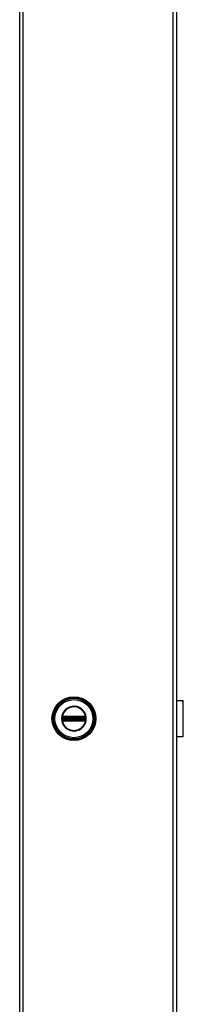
# Model space of a CAD drawing. Header units: inches. Extents: x 0 to 464, y -11 to 301.
# Tile 8 of 26: x 218 to 224, y 107 to 145. Entities that reach past the tile are written whole.
import ezdxf

# ---------------------------------------------------------------- set-up
doc = ezdxf.new("R2010")
doc.units = ezdxf.units.IN
doc.header["$LTSCALE"] = 27.808625
doc.header["$MEASUREMENT"] = 0
doc.layers.add('Visible Edges(ANSI)', color=7, linetype='Continuous', lineweight=25)
doc.layers.add('Visible Tangent Edges(ANSI)', color=7, linetype='Continuous', lineweight=25)

msp = doc.modelspace()

# ---------------------------------------------------------------- linework, layer by layer
at = {"layer": 'Visible Edges(ANSI)'}
for p, q in [((218.0872, 72.9655), (218.0872, 242.4243)), ((224.0465, 242.4243), (224.0465, 72.9655)), ((224.0465, 119.026), (224.3088, 119.026)), ((224.3088, 117.6361), (224.3088, 119.026)), ((224.0498, 118.5951), (224.0465, 118.5951)), ((224.0465, 118.5409), (224.0498, 118.5409)), ((224.0498, 118.5951), (224.0498, 118.5409)), ((224.0498, 118.1212), (224.0465, 118.1212)), ((224.0465, 118.067), (224.0498, 118.067)), ((224.0498, 118.1212), (224.0498, 118.067)), ((224.3088, 117.6361), (224.0465, 117.6361))]:
    msp.add_line(p, q, dxfattribs=at)
msp.add_circle((220.1489, 118.331), 0.834, dxfattribs=at)
at = {"layer": 'Visible Tangent Edges(ANSI)'}
for p, q in [((218.2086, 242.4243), (218.2086, 72.9655)), ((223.9251, 72.9655), (223.9251, 242.4243)), ((219.7053, 118.3632), (219.7053, 118.3734)), ((219.7053, 118.3632), (219.7156, 118.3632)), ((219.709, 118.3863), (219.7195, 118.3802)), ((219.7125, 118.4061), (219.7185, 118.3957)), ((219.7156, 118.2989), (219.7156, 118.3632)), ((219.7276, 118.3632), (219.7156, 118.3632)), ((219.7245, 118.3852), (219.7185, 118.3957)), ((219.7276, 118.2989), (219.7276, 118.3632)), ((219.7276, 118.3632), (219.7315, 118.3593)), ((219.7311, 118.4112), (219.7313, 118.3992)), ((219.7313, 118.3992), (219.7415, 118.3992)), ((219.7415, 118.4113), (219.7415, 118.3992)), ((220.5564, 118.4113), (219.7415, 118.4113)), ((219.7415, 118.3992), (220.5564, 118.3992)), ((219.7415, 118.3992), (219.7415, 118.3891)), ((219.7415, 118.3891), (220.5564, 118.3891)), ((219.7415, 118.3771), (219.7415, 118.3891)), ((219.7415, 118.3771), (220.5564, 118.3771)), ((219.7454, 118.3732), (219.7415, 118.3771)), ((220.5525, 118.3732), (219.7454, 118.3732)), ((219.7454, 118.3732), (219.7454, 118.3593)), ((220.5564, 118.3771), (220.5525, 118.3732)), ((220.5525, 118.3593), (220.5525, 118.3732)), ((220.5564, 118.4113), (220.5564, 118.3992)), ((220.5564, 118.3992), (220.5666, 118.3992)), ((220.5564, 118.3992), (220.5564, 118.3891)), ((220.5564, 118.3771), (220.5564, 118.3891)), ((220.5664, 118.3593), (220.5703, 118.3632)), ((220.5667, 118.4112), (220.5666, 118.3992)), ((220.5822, 118.3632), (220.5703, 118.3632)), ((220.5703, 118.3632), (220.5703, 118.2989)), ((220.5794, 118.3957), (220.5734, 118.3852)), ((220.5784, 118.3802), (220.5889, 118.3863)), ((220.5794, 118.3957), (220.5854, 118.4061)), ((220.5926, 118.3632), (220.5822, 118.3632)), ((220.5822, 118.3632), (220.5822, 118.2989)), ((220.5926, 118.3734), (220.5926, 118.3632)), ((224.0498, 118.5409), (224.0498, 118.1212)), ((219.6907, 118.331), (219.6776, 118.331)), ((219.7021, 118.2648), (219.7114, 118.2724)), ((219.7053, 118.2887), (219.7053, 118.2989)), ((219.7053, 118.2989), (219.7156, 118.2989)), ((219.7195, 118.2819), (219.709, 118.2758)), ((219.7125, 118.256), (219.7185, 118.2664)), ((219.7276, 118.2989), (219.7156, 118.2989)), ((219.7185, 118.2664), (219.7245, 118.2768)), ((219.7315, 118.3028), (219.7276, 118.2989)), ((219.7313, 118.2629), (219.7311, 118.2509)), ((219.7415, 118.2629), (219.7313, 118.2629)), ((219.7454, 118.3593), (219.7315, 118.3593)), ((219.7315, 118.3593), (219.7315, 118.3028)), ((219.7315, 118.3028), (219.7454, 118.3028)), ((219.7415, 118.285), (219.7454, 118.2889)), ((220.5564, 118.285), (219.7415, 118.285)), ((219.7415, 118.273), (219.7415, 118.285)), ((220.5564, 118.273), (219.7415, 118.273)), ((219.7415, 118.2629), (219.7415, 118.273)), ((219.7415, 118.2629), (219.7415, 118.2508)), ((220.5564, 118.2629), (219.7415, 118.2629)), ((219.7415, 118.2508), (220.5564, 118.2508)), ((219.7454, 118.3593), (220.5525, 118.3593)), ((219.7454, 118.3028), (219.7454, 118.3593)), ((220.5525, 118.3028), (219.7454, 118.3028)), ((219.7454, 118.3028), (219.7454, 118.2889)), ((219.7454, 118.2889), (220.5525, 118.2889)), ((220.5525, 118.3593), (220.5525, 118.3028)), ((220.5664, 118.3593), (220.5525, 118.3593)), ((220.5525, 118.2889), (220.5525, 118.3028)), ((220.5525, 118.3028), (220.5664, 118.3028)), ((220.5525, 118.2889), (220.5564, 118.285)), ((220.5564, 118.273), (220.5564, 118.285)), ((220.5564, 118.2629), (220.5564, 118.273)), ((220.5564, 118.2629), (220.5564, 118.2508)), ((220.5666, 118.2629), (220.5564, 118.2629)), ((220.5664, 118.3028), (220.5664, 118.3593)), ((220.5703, 118.2989), (220.5664, 118.3028)), ((220.5666, 118.2629), (220.5667, 118.2509)), ((220.5822, 118.2989), (220.5703, 118.2989)), ((220.5734, 118.2768), (220.5794, 118.2664)), ((220.5889, 118.2758), (220.5784, 118.2819)), ((220.5794, 118.2664), (220.5854, 118.256)), ((220.5926, 118.2989), (220.5822, 118.2989)), ((220.5865, 118.2724), (220.5958, 118.2648)), ((220.5926, 118.2989), (220.5926, 118.2887))]:
    msp.add_line(p, q, dxfattribs=at)
at = {"layer": 'Visible Tangent Edges(ANSI)', "flags": 128}
for points in [[(219.6776, 118.331), (219.6873, 118.2363), (219.7158, 118.1452), (219.7621, 118.0618), (219.8242, 117.9894), (219.8996, 117.931), (219.9853, 117.889), (220.0776, 117.8653), (220.1728, 117.8608), (220.2671, 117.8751), (220.3567, 117.9079), (220.4376, 117.9586), (220.5065, 118.0245), (220.5609, 118.1027), (220.5988, 118.1902), (220.6178, 118.2838), (220.6176, 118.3791), (220.5984, 118.4725), (220.5609, 118.5602), (220.5061, 118.6385), (220.4368, 118.7041), (220.356, 118.7545), (220.2667, 118.7874), (220.1723, 118.8016), (220.0768, 118.7968), (219.9844, 118.7727), (219.8989, 118.7305), (219.8237, 118.6722), (219.7618, 118.5998), (219.7155, 118.5163), (219.6871, 118.4255), (219.6776, 118.331)], [(219.6907, 118.331), (219.7, 118.4229), (219.7276, 118.5111), (219.7725, 118.5923), (219.8327, 118.6627), (219.9059, 118.7194), (219.989, 118.7605), (220.0788, 118.7839), (220.1716, 118.7885), (220.2634, 118.7747), (220.3502, 118.7427), (220.4288, 118.6937), (220.4961, 118.6299), (220.5494, 118.5538), (220.5859, 118.4685), (220.6045, 118.3778), (220.6048, 118.2852), (220.5863, 118.1941), (220.5495, 118.109), (220.4965, 118.033), (220.4296, 117.9689), (220.3509, 117.9197), (220.2638, 117.8878), (220.1722, 117.8739), (220.0796, 117.8783), (219.9898, 117.9013), (219.9066, 117.9422), (219.8332, 117.9989), (219.7728, 118.0693), (219.7278, 118.1503), (219.7001, 118.2389), (219.6907, 118.331)], [(219.6966, 118.363), (219.6964, 118.3603), (219.6964, 118.3577), (219.6963, 118.355), (219.6962, 118.3524), (219.6961, 118.3497), (219.696, 118.347), (219.696, 118.3444), (219.696, 118.3417), (219.6959, 118.339), (219.6959, 118.3364), (219.6959, 118.3337), (219.6959, 118.331), (219.6959, 118.3284), (219.6959, 118.3257), (219.6959, 118.323), (219.696, 118.3204), (219.696, 118.3177), (219.696, 118.3151), (219.6961, 118.3124), (219.6962, 118.3097), (219.6963, 118.3071), (219.6964, 118.3044), (219.6964, 118.3018), (219.6966, 118.2991)], [(219.6971, 118.3732), (219.6971, 118.3727), (219.6971, 118.3723), (219.697, 118.3719), (219.697, 118.3715), (219.697, 118.371), (219.697, 118.3706), (219.6969, 118.3702), (219.6969, 118.3698), (219.6969, 118.3693), (219.6969, 118.3689), (219.6968, 118.3685), (219.6968, 118.3681), (219.6968, 118.3677), (219.6968, 118.3672), (219.6967, 118.3668), (219.6967, 118.3664), (219.6967, 118.366), (219.6967, 118.3655), (219.6967, 118.3651), (219.6966, 118.3647), (219.6966, 118.3643), (219.6966, 118.3638), (219.6966, 118.3634), (219.6966, 118.363)], [(219.7004, 118.3921), (219.7002, 118.3913), (219.7, 118.3906), (219.6998, 118.3899), (219.6996, 118.3891), (219.6994, 118.3884), (219.6992, 118.3876), (219.6991, 118.3868), (219.6989, 118.3861), (219.6987, 118.3853), (219.6986, 118.3845), (219.6984, 118.3837), (219.6983, 118.3829), (219.6981, 118.3821), (219.698, 118.3813), (219.6979, 118.3805), (219.6978, 118.3797), (219.6976, 118.3789), (219.6975, 118.3781), (219.6974, 118.3772), (219.6974, 118.3764), (219.6973, 118.3756), (219.6972, 118.3748), (219.6972, 118.374), (219.6971, 118.3732)], [(219.7021, 118.3973), (219.702, 118.3971), (219.702, 118.3969), (219.7019, 118.3966), (219.7018, 118.3964), (219.7017, 118.3962), (219.7017, 118.396), (219.7016, 118.3958), (219.7015, 118.3956), (219.7014, 118.3954), (219.7014, 118.3951), (219.7013, 118.3949), (219.7012, 118.3947), (219.7012, 118.3945), (219.7011, 118.3943), (219.701, 118.3941), (219.7009, 118.3938), (219.7009, 118.3936), (219.7008, 118.3934), (219.7007, 118.3932), (219.7007, 118.393), (219.7006, 118.3927), (219.7005, 118.3925), (219.7005, 118.3923), (219.7004, 118.3921)], [(219.7125, 118.4061), (219.712, 118.4058), (219.7115, 118.4055), (219.711, 118.4052), (219.7105, 118.4049), (219.71, 118.4046), (219.7096, 118.4042), (219.7091, 118.4039), (219.7087, 118.4036), (219.7082, 118.4032), (219.7078, 118.4029), (219.7073, 118.4025), (219.7069, 118.4021), (219.7064, 118.4018), (219.706, 118.4014), (219.7056, 118.401), (219.7052, 118.4006), (219.7048, 118.4002), (219.7044, 118.3998), (219.704, 118.3994), (219.7036, 118.399), (219.7032, 118.3986), (219.7028, 118.3981), (219.7025, 118.3977), (219.7021, 118.3973)], [(219.7053, 118.3734), (219.7053, 118.374), (219.7053, 118.3745), (219.7053, 118.3751), (219.7054, 118.3757), (219.7054, 118.3762), (219.7055, 118.3768), (219.7056, 118.3773), (219.7057, 118.3779), (219.7058, 118.3785), (219.706, 118.379), (219.7061, 118.3796), (219.7062, 118.3801), (219.7064, 118.3807), (219.7066, 118.3812), (219.7068, 118.3817), (219.707, 118.3822), (219.7072, 118.3828), (219.7074, 118.3833), (219.7077, 118.3838), (219.7079, 118.3843), (219.7082, 118.3848), (219.7084, 118.3853), (219.7087, 118.3858), (219.709, 118.3863)], [(219.7053, 118.2989), (219.7053, 118.3015), (219.7053, 118.3042), (219.7053, 118.3069), (219.7053, 118.3096), (219.7054, 118.3123), (219.7054, 118.3149), (219.7054, 118.3176), (219.7054, 118.3203), (219.7054, 118.323), (219.7054, 118.3257), (219.7054, 118.3284), (219.7054, 118.331), (219.7054, 118.3337), (219.7054, 118.3364), (219.7054, 118.3391), (219.7054, 118.3418), (219.7054, 118.3445), (219.7054, 118.3471), (219.7054, 118.3498), (219.7053, 118.3525), (219.7053, 118.3552), (219.7053, 118.3579), (219.7053, 118.3606), (219.7053, 118.3632)], [(219.709, 118.3863), (219.7091, 118.3864), (219.7092, 118.3865), (219.7093, 118.3867), (219.7094, 118.3868), (219.7095, 118.387), (219.7096, 118.3871), (219.7097, 118.3873), (219.7098, 118.3874), (219.7099, 118.3876), (219.7099, 118.3877), (219.71, 118.3879), (219.7101, 118.388), (219.7103, 118.3881), (219.7104, 118.3883), (219.7105, 118.3884), (219.7106, 118.3886), (219.7107, 118.3887), (219.7108, 118.3888), (219.7109, 118.389), (219.711, 118.3891), (219.7111, 118.3892), (219.7112, 118.3894), (219.7113, 118.3895), (219.7114, 118.3897)], [(219.7114, 118.3897), (219.7117, 118.3899), (219.7119, 118.3902), (219.7122, 118.3905), (219.7124, 118.3908), (219.7127, 118.3911), (219.713, 118.3914), (219.7132, 118.3917), (219.7135, 118.3919), (219.7138, 118.3922), (219.7141, 118.3925), (219.7144, 118.3927), (219.7147, 118.393), (219.715, 118.3932), (219.7153, 118.3935), (219.7156, 118.3937), (219.7159, 118.3939), (219.7162, 118.3942), (219.7165, 118.3944), (219.7168, 118.3946), (219.7172, 118.3948), (219.7175, 118.3951), (219.7178, 118.3953), (219.7182, 118.3955), (219.7185, 118.3957)], [(219.7311, 118.4112), (219.7303, 118.4112), (219.7295, 118.4112), (219.7287, 118.4111), (219.7279, 118.411), (219.7271, 118.4109), (219.7263, 118.4108), (219.7254, 118.4107), (219.7246, 118.4106), (219.7238, 118.4104), (219.723, 118.4102), (219.7222, 118.41), (219.7215, 118.4098), (219.7207, 118.4096), (219.7199, 118.4094), (219.7191, 118.4091), (219.7183, 118.4088), (219.7176, 118.4086), (219.7168, 118.4082), (219.7161, 118.4079), (219.7153, 118.4076), (219.7146, 118.4072), (219.7139, 118.4069), (219.7132, 118.4065), (219.7125, 118.4061)], [(219.7156, 118.3632), (219.7157, 118.3637), (219.7157, 118.3641), (219.7157, 118.3646), (219.7157, 118.365), (219.7157, 118.3655), (219.7157, 118.3659), (219.7158, 118.3664), (219.7158, 118.3668), (219.7158, 118.3673), (219.7159, 118.3677), (219.7159, 118.3681), (219.7159, 118.3686), (219.716, 118.369), (219.716, 118.3694), (219.7161, 118.3699), (219.7162, 118.3703), (219.7162, 118.3707), (219.7163, 118.3711), (219.7163, 118.3716), (219.7164, 118.372), (219.7165, 118.3724), (219.7166, 118.3728), (219.7166, 118.3732), (219.7167, 118.3736)], [(219.7167, 118.3736), (219.7168, 118.3739), (219.7168, 118.3742), (219.7169, 118.3745), (219.717, 118.3748), (219.7171, 118.375), (219.7172, 118.3753), (219.7172, 118.3756), (219.7173, 118.3759), (219.7174, 118.3762), (219.7175, 118.3765), (219.7177, 118.3767), (219.7178, 118.377), (219.7179, 118.3773), (219.718, 118.3776), (219.7181, 118.3778), (219.7183, 118.3781), (219.7184, 118.3784), (219.7185, 118.3786), (219.7187, 118.3789), (219.7188, 118.3792), (219.719, 118.3794), (219.7191, 118.3797), (219.7193, 118.3799), (219.7195, 118.3802)], [(219.7185, 118.3957), (219.719, 118.3959), (219.7195, 118.3962), (219.72, 118.3965), (219.7205, 118.3967), (219.721, 118.3969), (219.7215, 118.3971), (219.722, 118.3974), (219.7225, 118.3976), (219.723, 118.3977), (219.7236, 118.3979), (219.7241, 118.3981), (219.7246, 118.3982), (219.7252, 118.3984), (219.7257, 118.3985), (219.7263, 118.3986), (219.7268, 118.3987), (219.7274, 118.3988), (219.7279, 118.3989), (219.7285, 118.399), (219.7291, 118.3991), (219.7296, 118.3991), (219.7302, 118.3991), (219.7308, 118.3992), (219.7313, 118.3992)], [(219.7245, 118.3852), (219.7248, 118.3854), (219.725, 118.3856), (219.7253, 118.3857), (219.7255, 118.3859), (219.7258, 118.386), (219.7261, 118.3862), (219.7263, 118.3863), (219.7266, 118.3865), (219.7269, 118.3866), (219.7271, 118.3867), (219.7274, 118.3868), (219.7277, 118.3869), (219.728, 118.3871), (219.7283, 118.3872), (219.7285, 118.3873), (219.7288, 118.3874), (219.7291, 118.3875), (219.7294, 118.3876), (219.7297, 118.3876), (219.73, 118.3877), (219.7302, 118.3878), (219.7305, 118.3879), (219.7308, 118.3879), (219.7311, 118.388)], [(219.7415, 118.4113), (219.741, 118.4113), (219.7406, 118.4113), (219.7402, 118.4113), (219.7398, 118.4113), (219.7393, 118.4113), (219.7389, 118.4113), (219.7385, 118.4113), (219.738, 118.4113), (219.7376, 118.4113), (219.7372, 118.4113), (219.7367, 118.4113), (219.7363, 118.4113), (219.7359, 118.4113), (219.7354, 118.4113), (219.735, 118.4113), (219.7346, 118.4113), (219.7342, 118.4113), (219.7337, 118.4113), (219.7333, 118.4113), (219.7329, 118.4113), (219.7324, 118.4112), (219.732, 118.4112), (219.7316, 118.4112), (219.7311, 118.4112)], [(219.7311, 118.388), (219.7315, 118.3881), (219.7319, 118.3881), (219.7323, 118.3882), (219.7327, 118.3883), (219.7332, 118.3884), (219.7336, 118.3884), (219.734, 118.3885), (219.7344, 118.3886), (219.7348, 118.3886), (219.7353, 118.3887), (219.7357, 118.3887), (219.7361, 118.3888), (219.7366, 118.3888), (219.737, 118.3889), (219.7374, 118.3889), (219.7379, 118.3889), (219.7383, 118.389), (219.7388, 118.389), (219.7392, 118.389), (219.7397, 118.389), (219.7401, 118.389), (219.7406, 118.3891), (219.741, 118.3891), (219.7415, 118.3891)], [(220.5667, 118.4112), (220.5663, 118.4112), (220.5659, 118.4112), (220.5655, 118.4112), (220.565, 118.4113), (220.5646, 118.4113), (220.5642, 118.4113), (220.5637, 118.4113), (220.5633, 118.4113), (220.5629, 118.4113), (220.5624, 118.4113), (220.562, 118.4113), (220.5616, 118.4113), (220.5612, 118.4113), (220.5607, 118.4113), (220.5603, 118.4113), (220.5599, 118.4113), (220.5594, 118.4113), (220.559, 118.4113), (220.5586, 118.4113), (220.5581, 118.4113), (220.5577, 118.4113), (220.5573, 118.4113), (220.5568, 118.4113), (220.5564, 118.4113)], [(220.5564, 118.3891), (220.5569, 118.3891), (220.5573, 118.3891), (220.5578, 118.389), (220.5582, 118.389), (220.5587, 118.389), (220.5591, 118.389), (220.5595, 118.389), (220.56, 118.3889), (220.5604, 118.3889), (220.5609, 118.3889), (220.5613, 118.3888), (220.5617, 118.3888), (220.5622, 118.3887), (220.5626, 118.3887), (220.563, 118.3886), (220.5635, 118.3886), (220.5639, 118.3885), (220.5643, 118.3884), (220.5647, 118.3884), (220.5651, 118.3883), (220.5656, 118.3882), (220.566, 118.3881), (220.5664, 118.3881), (220.5668, 118.388)], [(220.5666, 118.3992), (220.5671, 118.3992), (220.5677, 118.3991), (220.5683, 118.3991), (220.5688, 118.3991), (220.5694, 118.399), (220.5699, 118.3989), (220.5705, 118.3988), (220.5711, 118.3987), (220.5716, 118.3986), (220.5722, 118.3985), (220.5727, 118.3984), (220.5732, 118.3982), (220.5738, 118.3981), (220.5743, 118.3979), (220.5748, 118.3977), (220.5754, 118.3976), (220.5759, 118.3974), (220.5764, 118.3971), (220.5769, 118.3969), (220.5774, 118.3967), (220.5779, 118.3965), (220.5784, 118.3962), (220.5789, 118.3959), (220.5794, 118.3957)], [(220.5854, 118.4061), (220.5847, 118.4065), (220.584, 118.4069), (220.5833, 118.4072), (220.5826, 118.4076), (220.5818, 118.4079), (220.5811, 118.4082), (220.5803, 118.4086), (220.5795, 118.4088), (220.5788, 118.4091), (220.578, 118.4094), (220.5772, 118.4096), (220.5764, 118.4098), (220.5756, 118.41), (220.5749, 118.4102), (220.5741, 118.4104), (220.5733, 118.4106), (220.5724, 118.4107), (220.5716, 118.4108), (220.5708, 118.4109), (220.57, 118.411), (220.5692, 118.4111), (220.5684, 118.4112), (220.5676, 118.4112), (220.5667, 118.4112)], [(220.5668, 118.388), (220.5671, 118.3879), (220.5674, 118.3879), (220.5676, 118.3878), (220.5679, 118.3877), (220.5682, 118.3876), (220.5685, 118.3876), (220.5688, 118.3875), (220.5691, 118.3874), (220.5694, 118.3873), (220.5696, 118.3872), (220.5699, 118.3871), (220.5702, 118.3869), (220.5705, 118.3868), (220.5707, 118.3867), (220.571, 118.3866), (220.5713, 118.3865), (220.5716, 118.3863), (220.5718, 118.3862), (220.5721, 118.386), (220.5724, 118.3859), (220.5726, 118.3857), (220.5729, 118.3856), (220.5731, 118.3854), (220.5734, 118.3852)], [(220.5784, 118.3802), (220.5786, 118.3799), (220.5788, 118.3797), (220.5789, 118.3794), (220.5791, 118.3792), (220.5792, 118.3789), (220.5794, 118.3786), (220.5795, 118.3784), (220.5796, 118.3781), (220.5798, 118.3778), (220.5799, 118.3776), (220.58, 118.3773), (220.5801, 118.377), (220.5802, 118.3767), (220.5803, 118.3765), (220.5805, 118.3762), (220.5805, 118.3759), (220.5806, 118.3756), (220.5807, 118.3753), (220.5808, 118.375), (220.5809, 118.3748), (220.581, 118.3745), (220.581, 118.3742), (220.5811, 118.3739), (220.5812, 118.3736)], [(220.5794, 118.3957), (220.5797, 118.3955), (220.5801, 118.3953), (220.5804, 118.3951), (220.5807, 118.3948), (220.581, 118.3946), (220.5814, 118.3944), (220.5817, 118.3942), (220.582, 118.394), (220.5823, 118.3937), (220.5826, 118.3935), (220.5829, 118.3932), (220.5832, 118.393), (220.5835, 118.3927), (220.5838, 118.3925), (220.5841, 118.3922), (220.5844, 118.3919), (220.5846, 118.3917), (220.5849, 118.3914), (220.5852, 118.3911), (220.5855, 118.3908), (220.5857, 118.3905), (220.586, 118.3902), (220.5862, 118.3899), (220.5865, 118.3897)], [(220.5812, 118.3736), (220.5812, 118.3732), (220.5813, 118.3728), (220.5814, 118.3724), (220.5815, 118.372), (220.5815, 118.3716), (220.5816, 118.3711), (220.5817, 118.3707), (220.5817, 118.3703), (220.5818, 118.3699), (220.5818, 118.3694), (220.5819, 118.369), (220.5819, 118.3686), (220.582, 118.3681), (220.582, 118.3677), (220.5821, 118.3673), (220.5821, 118.3668), (220.5821, 118.3664), (220.5822, 118.3659), (220.5822, 118.3655), (220.5822, 118.365), (220.5822, 118.3646), (220.5822, 118.3641), (220.5822, 118.3637), (220.5822, 118.3632)], [(220.5958, 118.3973), (220.5954, 118.3977), (220.5951, 118.3981), (220.5947, 118.3986), (220.5943, 118.399), (220.5939, 118.3994), (220.5935, 118.3998), (220.5931, 118.4002), (220.5927, 118.4006), (220.5923, 118.401), (220.5919, 118.4014), (220.5914, 118.4018), (220.591, 118.4021), (220.5906, 118.4025), (220.5901, 118.4029), (220.5897, 118.4032), (220.5892, 118.4036), (220.5888, 118.4039), (220.5883, 118.4042), (220.5878, 118.4046), (220.5874, 118.4049), (220.5869, 118.4052), (220.5864, 118.4055), (220.5859, 118.4058), (220.5854, 118.4061)], [(220.5865, 118.3897), (220.5866, 118.3895), (220.5867, 118.3894), (220.5868, 118.3892), (220.5869, 118.3891), (220.587, 118.389), (220.5871, 118.3888), (220.5872, 118.3887), (220.5873, 118.3886), (220.5874, 118.3884), (220.5875, 118.3883), (220.5876, 118.3881), (220.5877, 118.388), (220.5878, 118.3879), (220.5879, 118.3877), (220.588, 118.3876), (220.5881, 118.3874), (220.5882, 118.3873), (220.5883, 118.3871), (220.5884, 118.387), (220.5885, 118.3868), (220.5886, 118.3867), (220.5887, 118.3865), (220.5888, 118.3864), (220.5889, 118.3863)], [(220.5889, 118.3863), (220.5892, 118.3858), (220.5895, 118.3853), (220.5897, 118.3848), (220.59, 118.3843), (220.5902, 118.3838), (220.5905, 118.3833), (220.5907, 118.3828), (220.5909, 118.3822), (220.5911, 118.3817), (220.5913, 118.3812), (220.5915, 118.3807), (220.5916, 118.3801), (220.5918, 118.3796), (220.5919, 118.379), (220.5921, 118.3785), (220.5922, 118.3779), (220.5923, 118.3773), (220.5924, 118.3768), (220.5924, 118.3762), (220.5925, 118.3757), (220.5926, 118.3751), (220.5926, 118.3745), (220.5926, 118.374), (220.5926, 118.3734)], [(220.5926, 118.3632), (220.5926, 118.3606), (220.5926, 118.3579), (220.5926, 118.3552), (220.5925, 118.3525), (220.5925, 118.3498), (220.5925, 118.3471), (220.5925, 118.3445), (220.5925, 118.3418), (220.5925, 118.3391), (220.5925, 118.3364), (220.5925, 118.3337), (220.5925, 118.331), (220.5925, 118.3284), (220.5925, 118.3257), (220.5925, 118.323), (220.5925, 118.3203), (220.5925, 118.3176), (220.5925, 118.3149), (220.5925, 118.3123), (220.5925, 118.3096), (220.5926, 118.3069), (220.5926, 118.3042), (220.5926, 118.3015), (220.5926, 118.2989)], [(220.5975, 118.3921), (220.5974, 118.3923), (220.5973, 118.3925), (220.5973, 118.3927), (220.5972, 118.393), (220.5971, 118.3932), (220.5971, 118.3934), (220.597, 118.3936), (220.5969, 118.3938), (220.5969, 118.3941), (220.5968, 118.3943), (220.5967, 118.3945), (220.5967, 118.3947), (220.5966, 118.3949), (220.5965, 118.3951), (220.5964, 118.3954), (220.5964, 118.3956), (220.5963, 118.3958), (220.5962, 118.396), (220.5962, 118.3962), (220.5961, 118.3964), (220.596, 118.3966), (220.5959, 118.3969), (220.5959, 118.3971), (220.5958, 118.3973)], [(220.6008, 118.3732), (220.6007, 118.374), (220.6007, 118.3748), (220.6006, 118.3756), (220.6005, 118.3764), (220.6004, 118.3772), (220.6003, 118.3781), (220.6002, 118.3789), (220.6001, 118.3797), (220.6, 118.3805), (220.5999, 118.3813), (220.5998, 118.3821), (220.5996, 118.3829), (220.5995, 118.3837), (220.5993, 118.3845), (220.5992, 118.3853), (220.599, 118.3861), (220.5988, 118.3868), (220.5987, 118.3876), (220.5985, 118.3884), (220.5983, 118.3891), (220.5981, 118.3899), (220.5979, 118.3906), (220.5977, 118.3913), (220.5975, 118.3921)], [(220.6013, 118.363), (220.6013, 118.3634), (220.6013, 118.3638), (220.6013, 118.3643), (220.6013, 118.3647), (220.6012, 118.3651), (220.6012, 118.3655), (220.6012, 118.366), (220.6012, 118.3664), (220.6012, 118.3668), (220.6011, 118.3672), (220.6011, 118.3677), (220.6011, 118.3681), (220.6011, 118.3685), (220.601, 118.3689), (220.601, 118.3693), (220.601, 118.3698), (220.601, 118.3702), (220.6009, 118.3706), (220.6009, 118.371), (220.6009, 118.3715), (220.6009, 118.3719), (220.6008, 118.3723), (220.6008, 118.3727), (220.6008, 118.3732)], [(220.6013, 118.2991), (220.6014, 118.3018), (220.6015, 118.3044), (220.6016, 118.3071), (220.6017, 118.3097), (220.6018, 118.3124), (220.6018, 118.3151), (220.6019, 118.3177), (220.6019, 118.3204), (220.602, 118.323), (220.602, 118.3257), (220.602, 118.3284), (220.602, 118.331), (220.602, 118.3337), (220.602, 118.3364), (220.602, 118.339), (220.6019, 118.3417), (220.6019, 118.3444), (220.6018, 118.347), (220.6018, 118.3497), (220.6017, 118.3524), (220.6016, 118.355), (220.6015, 118.3577), (220.6014, 118.3603), (220.6013, 118.363)], [(219.6966, 118.2991), (219.6966, 118.2987), (219.6966, 118.2983), (219.6966, 118.2978), (219.6966, 118.2974), (219.6967, 118.297), (219.6967, 118.2966), (219.6967, 118.2961), (219.6967, 118.2957), (219.6967, 118.2953), (219.6968, 118.2949), (219.6968, 118.2944), (219.6968, 118.294), (219.6968, 118.2936), (219.6969, 118.2932), (219.6969, 118.2927), (219.6969, 118.2923), (219.6969, 118.2919), (219.697, 118.2915), (219.697, 118.291), (219.697, 118.2906), (219.697, 118.2902), (219.6971, 118.2898), (219.6971, 118.2894), (219.6971, 118.2889)], [(219.6971, 118.2889), (219.6972, 118.2881), (219.6972, 118.2873), (219.6973, 118.2865), (219.6974, 118.2857), (219.6975, 118.2849), (219.6975, 118.284), (219.6976, 118.2832), (219.6978, 118.2824), (219.6979, 118.2816), (219.698, 118.2808), (219.6981, 118.28), (219.6983, 118.2792), (219.6984, 118.2784), (219.6986, 118.2776), (219.6987, 118.2768), (219.6989, 118.2761), (219.6991, 118.2753), (219.6992, 118.2745), (219.6994, 118.2737), (219.6996, 118.273), (219.6998, 118.2722), (219.7, 118.2715), (219.7002, 118.2708), (219.7004, 118.27)], [(219.7004, 118.27), (219.7005, 118.2698), (219.7005, 118.2696), (219.7006, 118.2694), (219.7007, 118.2691), (219.7007, 118.2689), (219.7008, 118.2687), (219.7009, 118.2685), (219.7009, 118.2683), (219.701, 118.268), (219.7011, 118.2678), (219.7012, 118.2676), (219.7012, 118.2674), (219.7013, 118.2672), (219.7014, 118.2669), (219.7014, 118.2667), (219.7015, 118.2665), (219.7016, 118.2663), (219.7017, 118.2661), (219.7017, 118.2659), (219.7018, 118.2657), (219.7019, 118.2655), (219.702, 118.2652), (219.702, 118.265), (219.7021, 118.2648)], [(219.7021, 118.2648), (219.7025, 118.2644), (219.7028, 118.264), (219.7032, 118.2635), (219.7036, 118.2631), (219.704, 118.2627), (219.7044, 118.2623), (219.7048, 118.2619), (219.7052, 118.2615), (219.7056, 118.2611), (219.706, 118.2607), (219.7064, 118.2603), (219.7069, 118.26), (219.7073, 118.2596), (219.7078, 118.2592), (219.7082, 118.2589), (219.7087, 118.2585), (219.7091, 118.2582), (219.7096, 118.2579), (219.71, 118.2575), (219.7105, 118.2572), (219.711, 118.2569), (219.7115, 118.2566), (219.712, 118.2563), (219.7125, 118.256)], [(219.709, 118.2758), (219.7087, 118.2763), (219.7084, 118.2768), (219.7082, 118.2773), (219.7079, 118.2778), (219.7077, 118.2783), (219.7074, 118.2788), (219.7072, 118.2793), (219.707, 118.2799), (219.7068, 118.2804), (219.7066, 118.2809), (219.7064, 118.2815), (219.7063, 118.282), (219.7061, 118.2825), (219.706, 118.2831), (219.7058, 118.2836), (219.7057, 118.2842), (219.7056, 118.2848), (219.7055, 118.2853), (219.7055, 118.2859), (219.7054, 118.2864), (219.7053, 118.287), (219.7053, 118.2876), (219.7053, 118.2881), (219.7053, 118.2887)], [(219.7114, 118.2724), (219.7113, 118.2726), (219.7112, 118.2727), (219.7111, 118.2728), (219.711, 118.273), (219.7109, 118.2731), (219.7108, 118.2733), (219.7107, 118.2734), (219.7106, 118.2735), (219.7105, 118.2737), (219.7104, 118.2738), (219.7103, 118.274), (219.7101, 118.2741), (219.71, 118.2742), (219.7099, 118.2744), (219.7099, 118.2745), (219.7098, 118.2747), (219.7097, 118.2748), (219.7096, 118.275), (219.7095, 118.2751), (219.7094, 118.2752), (219.7093, 118.2754), (219.7092, 118.2755), (219.7091, 118.2757), (219.709, 118.2758)], [(219.7185, 118.2664), (219.7182, 118.2666), (219.7178, 118.2668), (219.7175, 118.267), (219.7172, 118.2672), (219.7168, 118.2675), (219.7165, 118.2677), (219.7162, 118.2679), (219.7159, 118.2681), (219.7156, 118.2684), (219.7153, 118.2686), (219.715, 118.2689), (219.7147, 118.2691), (219.7144, 118.2694), (219.7141, 118.2696), (219.7138, 118.2699), (219.7135, 118.2702), (219.7132, 118.2704), (219.713, 118.2707), (219.7127, 118.271), (219.7124, 118.2713), (219.7122, 118.2716), (219.7119, 118.2718), (219.7117, 118.2721), (219.7114, 118.2724)], [(219.7125, 118.256), (219.7132, 118.2556), (219.7139, 118.2552), (219.7146, 118.2549), (219.7153, 118.2545), (219.7161, 118.2542), (219.7168, 118.2538), (219.7176, 118.2535), (219.7184, 118.2533), (219.7191, 118.253), (219.7199, 118.2527), (219.7207, 118.2525), (219.7215, 118.2523), (219.7223, 118.252), (219.7231, 118.2519), (219.7239, 118.2517), (219.7247, 118.2515), (219.7255, 118.2514), (219.7263, 118.2513), (219.7271, 118.2511), (219.7279, 118.2511), (219.7287, 118.251), (219.7295, 118.2509), (219.7303, 118.2509), (219.7311, 118.2509)], [(219.7167, 118.2885), (219.7166, 118.2889), (219.7166, 118.2893), (219.7165, 118.2897), (219.7164, 118.2901), (219.7163, 118.2905), (219.7163, 118.2909), (219.7162, 118.2914), (219.7162, 118.2918), (219.7161, 118.2922), (219.716, 118.2926), (219.716, 118.2931), (219.7159, 118.2935), (219.7159, 118.2939), (219.7159, 118.2944), (219.7158, 118.2948), (219.7158, 118.2953), (219.7158, 118.2957), (219.7157, 118.2962), (219.7157, 118.2966), (219.7157, 118.2971), (219.7157, 118.2975), (219.7157, 118.298), (219.7157, 118.2984), (219.7156, 118.2989)], [(219.7195, 118.2819), (219.7193, 118.2821), (219.7191, 118.2824), (219.719, 118.2827), (219.7188, 118.2829), (219.7187, 118.2832), (219.7185, 118.2834), (219.7184, 118.2837), (219.7183, 118.284), (219.7181, 118.2842), (219.718, 118.2845), (219.7179, 118.2848), (219.7178, 118.2851), (219.7177, 118.2854), (219.7175, 118.2856), (219.7174, 118.2859), (219.7173, 118.2862), (219.7172, 118.2865), (219.7172, 118.2868), (219.7171, 118.2871), (219.717, 118.2873), (219.7169, 118.2876), (219.7168, 118.2879), (219.7168, 118.2882), (219.7167, 118.2885)], [(219.7313, 118.2629), (219.7308, 118.2629), (219.7302, 118.263), (219.7296, 118.263), (219.7291, 118.263), (219.7285, 118.2631), (219.728, 118.2632), (219.7274, 118.2633), (219.7268, 118.2634), (219.7263, 118.2635), (219.7257, 118.2636), (219.7252, 118.2637), (219.7247, 118.2639), (219.7241, 118.264), (219.7236, 118.2642), (219.7231, 118.2644), (219.7225, 118.2645), (219.722, 118.2647), (219.7215, 118.2649), (219.721, 118.2652), (219.7205, 118.2654), (219.72, 118.2656), (219.7195, 118.2659), (219.719, 118.2662), (219.7185, 118.2664)], [(219.7311, 118.2741), (219.7308, 118.2742), (219.7305, 118.2742), (219.7302, 118.2743), (219.73, 118.2744), (219.7297, 118.2745), (219.7294, 118.2745), (219.7291, 118.2746), (219.7288, 118.2747), (219.7285, 118.2748), (219.7283, 118.2749), (219.728, 118.275), (219.7277, 118.2751), (219.7274, 118.2753), (219.7271, 118.2754), (219.7269, 118.2755), (219.7266, 118.2756), (219.7263, 118.2758), (219.7261, 118.2759), (219.7258, 118.2761), (219.7255, 118.2762), (219.7253, 118.2764), (219.725, 118.2765), (219.7248, 118.2767), (219.7245, 118.2768)], [(219.7415, 118.273), (219.741, 118.273), (219.7406, 118.273), (219.7401, 118.273), (219.7397, 118.2731), (219.7392, 118.2731), (219.7388, 118.2731), (219.7383, 118.2731), (219.7379, 118.2732), (219.7375, 118.2732), (219.737, 118.2732), (219.7366, 118.2733), (219.7361, 118.2733), (219.7357, 118.2734), (219.7353, 118.2734), (219.7348, 118.2735), (219.7344, 118.2735), (219.734, 118.2736), (219.7336, 118.2737), (219.7332, 118.2737), (219.7327, 118.2738), (219.7323, 118.2739), (219.7319, 118.2739), (219.7315, 118.274), (219.7311, 118.2741)], [(219.7311, 118.2509), (219.7316, 118.2509), (219.732, 118.2509), (219.7324, 118.2508), (219.7329, 118.2508), (219.7333, 118.2508), (219.7337, 118.2508), (219.7342, 118.2508), (219.7346, 118.2508), (219.735, 118.2508), (219.7354, 118.2508), (219.7359, 118.2508), (219.7363, 118.2508), (219.7367, 118.2508), (219.7372, 118.2508), (219.7376, 118.2508), (219.738, 118.2508), (219.7385, 118.2508), (219.7389, 118.2508), (219.7393, 118.2508), (219.7398, 118.2508), (219.7402, 118.2508), (219.7406, 118.2508), (219.741, 118.2508), (219.7415, 118.2508)], [(220.5668, 118.2741), (220.5664, 118.274), (220.566, 118.2739), (220.5656, 118.2739), (220.5651, 118.2738), (220.5647, 118.2737), (220.5643, 118.2737), (220.5639, 118.2736), (220.5635, 118.2735), (220.5631, 118.2735), (220.5626, 118.2734), (220.5622, 118.2734), (220.5618, 118.2733), (220.5613, 118.2733), (220.5609, 118.2732), (220.5604, 118.2732), (220.56, 118.2732), (220.5596, 118.2731), (220.5591, 118.2731), (220.5587, 118.2731), (220.5582, 118.2731), (220.5578, 118.273), (220.5573, 118.273), (220.5569, 118.273), (220.5564, 118.273)], [(220.5564, 118.2508), (220.5568, 118.2508), (220.5573, 118.2508), (220.5577, 118.2508), (220.5581, 118.2508), (220.5586, 118.2508), (220.559, 118.2508), (220.5594, 118.2508), (220.5599, 118.2508), (220.5603, 118.2508), (220.5607, 118.2508), (220.5612, 118.2508), (220.5616, 118.2508), (220.562, 118.2508), (220.5624, 118.2508), (220.5629, 118.2508), (220.5633, 118.2508), (220.5637, 118.2508), (220.5642, 118.2508), (220.5646, 118.2508), (220.565, 118.2508), (220.5655, 118.2508), (220.5659, 118.2509), (220.5663, 118.2509), (220.5667, 118.2509)], [(220.5794, 118.2664), (220.5789, 118.2662), (220.5784, 118.2659), (220.5779, 118.2656), (220.5774, 118.2654), (220.5769, 118.2652), (220.5764, 118.2649), (220.5759, 118.2647), (220.5754, 118.2645), (220.5749, 118.2643), (220.5743, 118.2642), (220.5738, 118.264), (220.5732, 118.2639), (220.5727, 118.2637), (220.5722, 118.2636), (220.5716, 118.2635), (220.5711, 118.2634), (220.5705, 118.2633), (220.5699, 118.2632), (220.5694, 118.2631), (220.5688, 118.263), (220.5683, 118.263), (220.5677, 118.263), (220.5671, 118.2629), (220.5666, 118.2629)], [(220.5667, 118.2509), (220.5676, 118.2509), (220.5684, 118.2509), (220.5692, 118.251), (220.57, 118.251), (220.5708, 118.2511), (220.5716, 118.2512), (220.5724, 118.2514), (220.5732, 118.2515), (220.5741, 118.2517), (220.5749, 118.2518), (220.5756, 118.252), (220.5764, 118.2522), (220.5772, 118.2525), (220.578, 118.2527), (220.5788, 118.253), (220.5796, 118.2532), (220.5803, 118.2535), (220.5811, 118.2538), (220.5818, 118.2542), (220.5826, 118.2545), (220.5833, 118.2549), (220.584, 118.2552), (220.5847, 118.2556), (220.5854, 118.256)], [(220.5734, 118.2768), (220.5731, 118.2767), (220.5729, 118.2765), (220.5726, 118.2764), (220.5724, 118.2762), (220.5721, 118.2761), (220.5718, 118.2759), (220.5716, 118.2758), (220.5713, 118.2756), (220.571, 118.2755), (220.5707, 118.2754), (220.5705, 118.2753), (220.5702, 118.2751), (220.5699, 118.275), (220.5696, 118.2749), (220.5694, 118.2748), (220.5691, 118.2747), (220.5688, 118.2746), (220.5685, 118.2745), (220.5682, 118.2745), (220.5679, 118.2744), (220.5676, 118.2743), (220.5674, 118.2742), (220.5671, 118.2742), (220.5668, 118.2741)], [(220.5812, 118.2885), (220.5811, 118.2882), (220.581, 118.2879), (220.581, 118.2876), (220.5809, 118.2873), (220.5808, 118.2871), (220.5807, 118.2868), (220.5806, 118.2865), (220.5805, 118.2862), (220.5805, 118.2859), (220.5803, 118.2856), (220.5802, 118.2854), (220.5801, 118.2851), (220.58, 118.2848), (220.5799, 118.2845), (220.5798, 118.2842), (220.5796, 118.284), (220.5795, 118.2837), (220.5794, 118.2834), (220.5792, 118.2832), (220.5791, 118.2829), (220.5789, 118.2827), (220.5788, 118.2824), (220.5786, 118.2821), (220.5784, 118.2819)], [(220.5865, 118.2724), (220.5862, 118.2721), (220.586, 118.2718), (220.5857, 118.2716), (220.5855, 118.2713), (220.5852, 118.271), (220.5849, 118.2707), (220.5846, 118.2704), (220.5844, 118.2702), (220.5841, 118.2699), (220.5838, 118.2696), (220.5835, 118.2694), (220.5832, 118.2691), (220.5829, 118.2689), (220.5826, 118.2686), (220.5823, 118.2684), (220.582, 118.2681), (220.5817, 118.2679), (220.5814, 118.2677), (220.581, 118.2675), (220.5807, 118.2672), (220.5804, 118.267), (220.5801, 118.2668), (220.5797, 118.2666), (220.5794, 118.2664)], [(220.5822, 118.2989), (220.5822, 118.2984), (220.5822, 118.298), (220.5822, 118.2975), (220.5822, 118.2971), (220.5822, 118.2966), (220.5822, 118.2962), (220.5821, 118.2957), (220.5821, 118.2953), (220.5821, 118.2948), (220.582, 118.2944), (220.582, 118.2939), (220.5819, 118.2935), (220.5819, 118.2931), (220.5818, 118.2926), (220.5818, 118.2922), (220.5817, 118.2918), (220.5817, 118.2914), (220.5816, 118.2909), (220.5815, 118.2905), (220.5815, 118.2901), (220.5814, 118.2897), (220.5813, 118.2893), (220.5812, 118.2889), (220.5812, 118.2885)], [(220.5854, 118.256), (220.5859, 118.2563), (220.5864, 118.2566), (220.5869, 118.2569), (220.5874, 118.2572), (220.5878, 118.2575), (220.5883, 118.2579), (220.5888, 118.2582), (220.5892, 118.2585), (220.5897, 118.2589), (220.5901, 118.2592), (220.5906, 118.2596), (220.591, 118.26), (220.5914, 118.2603), (220.5919, 118.2607), (220.5923, 118.2611), (220.5927, 118.2615), (220.5931, 118.2619), (220.5935, 118.2623), (220.5939, 118.2627), (220.5943, 118.2631), (220.5947, 118.2635), (220.5951, 118.264), (220.5954, 118.2644), (220.5958, 118.2648)], [(220.5889, 118.2758), (220.5888, 118.2757), (220.5887, 118.2755), (220.5886, 118.2754), (220.5885, 118.2752), (220.5884, 118.2751), (220.5883, 118.275), (220.5882, 118.2748), (220.5881, 118.2747), (220.588, 118.2745), (220.5879, 118.2744), (220.5878, 118.2742), (220.5877, 118.2741), (220.5876, 118.274), (220.5875, 118.2738), (220.5874, 118.2737), (220.5873, 118.2735), (220.5872, 118.2734), (220.5871, 118.2733), (220.587, 118.2731), (220.5869, 118.273), (220.5868, 118.2728), (220.5867, 118.2727), (220.5866, 118.2726), (220.5865, 118.2724)], [(220.5926, 118.2887), (220.5926, 118.2881), (220.5926, 118.2876), (220.5925, 118.287), (220.5925, 118.2864), (220.5924, 118.2859), (220.5924, 118.2853), (220.5923, 118.2848), (220.5922, 118.2842), (220.5921, 118.2836), (220.5919, 118.2831), (220.5918, 118.2825), (220.5916, 118.282), (220.5915, 118.2815), (220.5913, 118.2809), (220.5911, 118.2804), (220.5909, 118.2799), (220.5907, 118.2793), (220.5905, 118.2788), (220.5902, 118.2783), (220.59, 118.2778), (220.5897, 118.2773), (220.5895, 118.2768), (220.5892, 118.2763), (220.5889, 118.2758)], [(220.5958, 118.2648), (220.5959, 118.265), (220.5959, 118.2652), (220.596, 118.2655), (220.5961, 118.2657), (220.5962, 118.2659), (220.5962, 118.2661), (220.5963, 118.2663), (220.5964, 118.2665), (220.5964, 118.2667), (220.5965, 118.2669), (220.5966, 118.2672), (220.5967, 118.2674), (220.5967, 118.2676), (220.5968, 118.2678), (220.5969, 118.268), (220.5969, 118.2683), (220.597, 118.2685), (220.5971, 118.2687), (220.5971, 118.2689), (220.5972, 118.2691), (220.5973, 118.2694), (220.5973, 118.2696), (220.5974, 118.2698), (220.5975, 118.27)], [(220.5975, 118.27), (220.5977, 118.2708), (220.5979, 118.2715), (220.5981, 118.2722), (220.5983, 118.273), (220.5985, 118.2737), (220.5987, 118.2745), (220.5988, 118.2753), (220.599, 118.2761), (220.5992, 118.2768), (220.5993, 118.2776), (220.5995, 118.2784), (220.5996, 118.2792), (220.5998, 118.28), (220.5999, 118.2808), (220.6, 118.2816), (220.6001, 118.2824), (220.6002, 118.2832), (220.6003, 118.284), (220.6004, 118.2849), (220.6005, 118.2857), (220.6006, 118.2865), (220.6007, 118.2873), (220.6007, 118.2881), (220.6008, 118.2889)], [(220.6008, 118.2889), (220.6008, 118.2894), (220.6008, 118.2898), (220.6009, 118.2902), (220.6009, 118.2906), (220.6009, 118.291), (220.6009, 118.2915), (220.601, 118.2919), (220.601, 118.2923), (220.601, 118.2927), (220.601, 118.2932), (220.6011, 118.2936), (220.6011, 118.294), (220.6011, 118.2944), (220.6011, 118.2949), (220.6012, 118.2953), (220.6012, 118.2957), (220.6012, 118.2961), (220.6012, 118.2966), (220.6012, 118.297), (220.6013, 118.2974), (220.6013, 118.2978), (220.6013, 118.2983), (220.6013, 118.2987), (220.6013, 118.2991)]]:
    msp.add_lwpolyline(points, dxfattribs=at)
at = {"layer": 'Visible Tangent Edges(ANSI)'}
for radius in [0.7921, 0.7739, 0.7239]:
    msp.add_circle((220.1489, 118.331), radius, dxfattribs=at)
for centre, radius, start, end in [((220.1489, 118.331), 0.4517, 8.43064, 171.56936), ((219.7454, 118.3593), 0.0139, 90, 179.93022), ((220.5525, 118.3593), 0.0139, 0, 89.93022), ((220.1489, 118.331), 0.4517, 188.43064, 351.56936), ((219.7454, 118.3028), 0.0139, 180, 269.93022), ((220.5525, 118.3028), 0.0139, 270, 359.93022)]:
    msp.add_arc(centre, radius, start, end, dxfattribs=at)
for centre, major_axis, ratio, start_param, end_param in [((219.693, 118.3632), (-0.0139, -0.0002), 0.0217964, 1.8302501, 2.6580747), ((219.693, 118.3735), (-0.0139, 0), 0.0299207, 1.8730327, 2.6595883), ((219.6985, 118.3923), (-0.0118, 0.0073), 0.056036, 3.6580712, 4.5880998), ((219.7176, 118.3732), (0.0139, 0), 0.0264571, 1.6338373, 2.6596394), ((219.7315, 118.3732), (-0.00984, 0.00984), 0.9987828, 6.023109, 6.5432616), ((219.7415, 118.3632), (-0.0197, 0.0197), 0.9987828, 6.1542512, 6.4121194), ((219.7415, 118.3632), (-0.00986, 0.00986), 0.9963586, 5.4983961, 7.0679745), ((219.7315, 118.3871), (0, 0.0139), 0.0264571, 0.5211047, 1.5077554), ((220.5564, 118.3632), (0.00986, 0.00986), 0.9963586, 5.4983961, 7.0679745), ((220.5664, 118.3871), (0, -0.0139), 0.0264571, 1.6338373, 2.620488), ((220.5664, 118.3732), (0.00984, 0.00984), 0.9987828, 6.023109, 6.5432616), ((220.5564, 118.3632), (0.0197, 0.0197), 0.9987828, 6.1542512, 6.4121194), ((220.5803, 118.3732), (0.0139, 0), 0.0264571, 0.4819532, 1.5077554), ((220.5994, 118.3923), (-0.0118, -0.0073), 0.056036, 4.8366782, 5.7667067), ((220.6049, 118.3735), (-0.0139, 0), 0.0299207, 0.4820044, 1.26856), ((220.6049, 118.3632), (-0.0139, 0.0002), 0.0217964, 0.483518, 1.3113425), ((219.693, 118.2989), (-0.0139, 0.0002), 0.0217964, 3.6251107, 4.4529352), ((219.693, 118.2885), (-0.0139, 0), 0.0299207, 3.623597, 4.4101526), ((219.6985, 118.2698), (-0.0118, -0.0073), 0.056036, 1.6950855, 2.6251141), ((219.7176, 118.2889), (-0.0139, 0), 0.0264571, 0.4819532, 1.5077554), ((219.7315, 118.2889), (-0.00984, -0.00984), 0.9987828, 6.023109, 6.5432616), ((219.7415, 118.2989), (-0.0197, -0.0197), 0.9987828, 6.1542512, 6.4121194), ((219.7415, 118.2989), (-0.00986, -0.00986), 0.9963586, 5.4983961, 7.0679745), ((219.7315, 118.275), (0, 0.0139), 0.0264571, 1.6338373, 2.620488), ((220.5564, 118.2989), (0.00986, -0.00986), 0.9963586, 5.4983961, 7.0679745), ((220.5664, 118.275), (0, -0.0139), 0.0264571, 0.5211047, 1.5077554), ((220.5664, 118.2889), (0.00984, -0.00984), 0.9987828, 6.023109, 6.5432616), ((220.5564, 118.2989), (0.0197, -0.0197), 0.9987828, 6.1542512, 6.4121194), ((220.5803, 118.2889), (-0.0139, 0), 0.0264571, 1.6338373, 2.6596394), ((220.5994, 118.2698), (-0.0118, 0.0073), 0.056036, 0.5164786, 1.4465071), ((220.6049, 118.2989), (-0.0139, -0.0002), 0.0217964, 4.9718428, 5.7996673), ((220.6049, 118.2885), (-0.0139, 0), 0.0299207, 5.0146253, 5.8011809)]:
    msp.add_ellipse(centre, major_axis=major_axis, ratio=ratio, start_param=start_param, end_param=end_param, dxfattribs=at)

doc.saveas('drawing.dxf')
